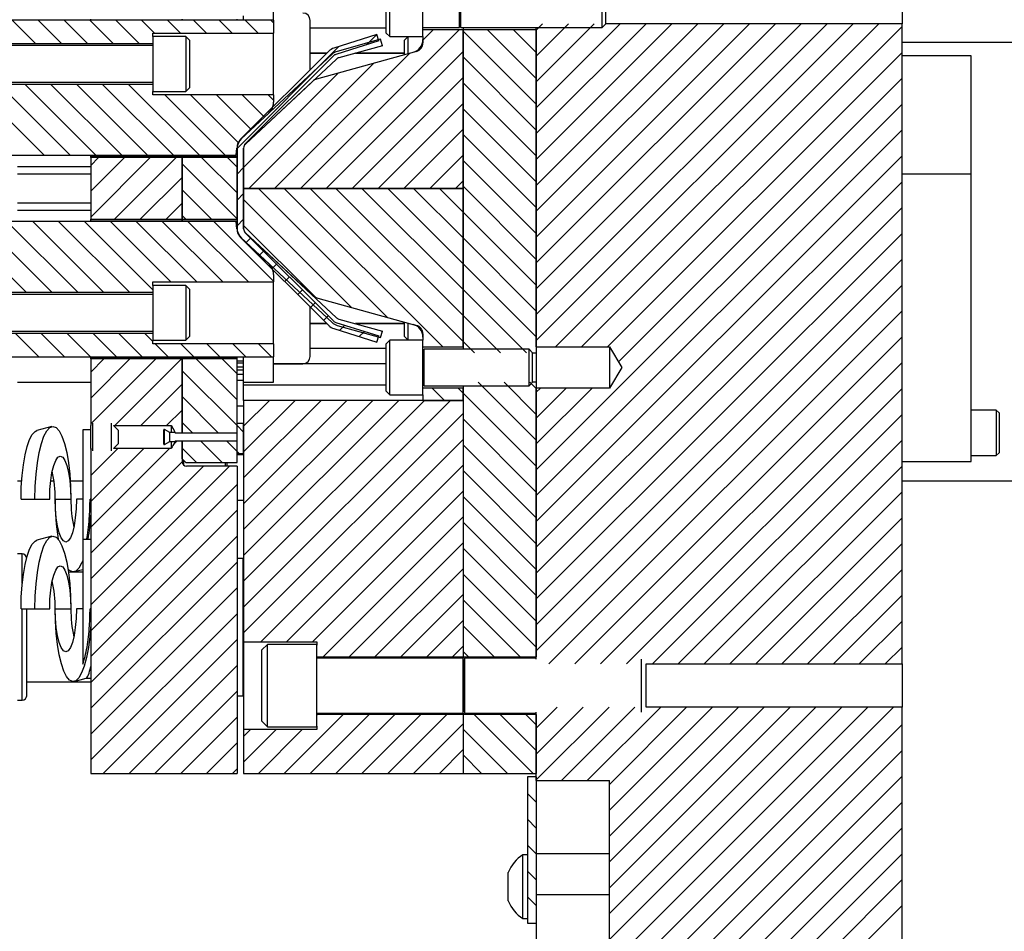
# Model space of a CAD drawing. Header units: inches. Extents: x 1802 to 2468, y -208 to -72.
# Tile 148 of 256: x 1899.66 to 1906.39, y -151.6 to -145.37. Entities that reach past the tile are written whole.
import ezdxf

# ---------------------------------------------------------------- set-up
doc = ezdxf.new("R2010")
doc.units = ezdxf.units.IN
doc.header["$LTSCALE"] = 0.5
doc.header["$MEASUREMENT"] = 0
doc.layers.add('SID-M-F', color=202, linetype='Continuous')
doc.layers.add('SID-M-S', color=105, linetype='Continuous')

msp = doc.modelspace()

# ---------------------------------------------------------------- linework, layer by layer
at = {"layer": 'SID-M-F', "linetype": 'Continuous'}
for p, q in [((1899.76617, -145.53222), (1899.60667, -145.37272)), ((1899.94295, -145.53222), (1899.78345, -145.37272)), ((1900.11972, -145.53222), (1899.96022, -145.37272)), ((1900.2965, -145.53222), (1900.137, -145.37272)), ((1900.47328, -145.53222), (1900.31378, -145.37272)), ((1900.57955, -145.46172), (1900.49055, -145.37272)), ((1900.75633, -145.46172), (1900.66733, -145.37272)), ((1900.93311, -145.46172), (1900.84411, -145.37272)), ((1901.10988, -145.46172), (1901.02088, -145.37272)), ((1901.28666, -145.46172), (1901.19766, -145.37272)), ((1901.3924, -145.39069), (1901.37444, -145.37272)), ((1903.18767, -145.44244), (1903.23075, -145.39937)), ((1903.18767, -145.61922), (1903.40753, -145.39937)), ((1903.18767, -145.796), (1903.5843, -145.39937)), ((1903.18767, -145.97277), (1903.76108, -145.39937)), ((1903.18767, -146.14955), (1903.93786, -145.39937)), ((1903.18767, -146.32633), (1904.11463, -145.39937)), ((1903.18767, -146.5031), (1904.29141, -145.39937)), ((1903.18767, -146.67988), (1904.46819, -145.39937)), ((1903.18767, -146.85666), (1904.64496, -145.39937)), ((1903.18767, -147.03343), (1904.82174, -145.39937)), ((1903.18767, -147.21021), (1904.99852, -145.39937)), ((1903.18767, -147.38699), (1905.17529, -145.39937)), ((1903.18767, -147.56376), (1905.35207, -145.39937)), ((1903.31997, -147.60824), (1905.52885, -145.39937)), ((1901.57592, -146.52387), (1902.66042, -145.43937)), ((1902.02799, -145.54147), (1902.09732, -145.47214)), ((1902.41267, -145.51034), (1902.48364, -145.43937)), ((1903.18767, -145.94852), (1902.68767, -145.44852)), ((1903.18767, -145.77175), (1902.85529, -145.43937)), ((1903.18767, -145.59497), (1903.03207, -145.43937)), ((1903.49675, -147.60824), (1905.68767, -145.41732)), ((1901.1424, -146.25028), (1901.83914, -145.55354)), ((1901.39914, -146.52387), (1902.32301, -145.6)), ((1901.7527, -146.52387), (1902.68767, -145.58889)), ((1903.67353, -147.60824), (1905.68767, -145.59409)), ((1901.22237, -146.52387), (1902.07839, -145.66784)), ((1903.18767, -146.1253), (1902.68767, -145.6253)), ((1901.18767, -146.38178), (1901.83378, -145.73568)), ((1899.82456, -146.29772), (1899.34006, -145.81322)), ((1900.00134, -146.29772), (1899.51684, -145.81322)), ((1900.17812, -146.29772), (1899.69362, -145.81322)), ((1900.35489, -146.29772), (1899.87039, -145.81322)), ((1900.53167, -146.29772), (1900.04717, -145.81322)), ((1900.70845, -146.29772), (1900.22395, -145.81322)), ((1900.88522, -146.29772), (1900.40072, -145.81322)), ((1901.92947, -146.52387), (1902.68767, -145.76567)), ((1903.18767, -146.30208), (1902.68767, -145.80208)), ((1903.74871, -147.70983), (1905.68767, -145.77087)), ((1901.062, -146.29772), (1900.648, -145.88372)), ((1901.15252, -146.21147), (1900.82478, -145.88372)), ((1901.23935, -146.12152), (1901.00155, -145.88372)), ((1901.33082, -146.03622), (1901.17833, -145.88372)), ((1901.3924, -145.92102), (1901.35511, -145.88372)), ((1902.10625, -146.52387), (1902.68767, -145.94244)), ((1903.18767, -148.44765), (1905.68767, -145.94765)), ((1903.18767, -146.47885), (1902.68767, -145.97885)), ((1902.28303, -146.52387), (1902.68767, -146.11922)), ((1903.18767, -148.62442), (1905.68767, -146.12442)), ((1903.18767, -146.65563), (1902.68767, -146.15563)), ((1900.1424, -146.3664), (1900.19607, -146.31272)), ((1900.1424, -146.54318), (1900.37285, -146.31272)), ((1900.1424, -146.71995), (1900.54963, -146.31272)), ((1900.30412, -146.73501), (1900.7264, -146.31272)), ((1901.1424, -146.5549), (1900.90022, -146.31272)), ((1901.1424, -146.37812), (1901.077, -146.31272)), ((1902.4598, -146.52387), (1902.68767, -146.296)), ((1903.18767, -146.83241), (1902.68767, -146.33241)), ((1903.18767, -148.8012), (1905.68767, -146.3012)), ((1901.1424, -146.73168), (1900.7674, -146.35668)), ((1901.1424, -146.42706), (1901.18767, -146.38178)), ((1900.48089, -146.73501), (1900.7674, -146.44851)), ((1902.63658, -146.52387), (1902.68767, -146.47277)), ((1903.18767, -148.97798), (1905.68767, -146.47798)), ((1900.96896, -146.73501), (1900.7674, -146.53345)), ((1902.16941, -147.40514), (1901.28814, -146.52387)), ((1902.54942, -147.60837), (1901.46492, -146.52387)), ((1902.68767, -147.56984), (1901.6417, -146.52387)), ((1902.68767, -147.39307), (1901.81847, -146.52387)), ((1902.68767, -147.21629), (1901.99525, -146.52387)), ((1902.68767, -147.03951), (1902.17203, -146.52387)), ((1902.68767, -146.86274), (1902.3488, -146.52387)), ((1902.68767, -146.68596), (1902.52558, -146.52387)), ((1903.18767, -147.00918), (1902.68767, -146.50918)), ((1901.1424, -146.60384), (1901.18767, -146.55856)), ((1901.9248, -147.3373), (1901.18767, -146.60017)), ((1900.65767, -146.73501), (1900.7674, -146.62528)), ((1903.18767, -147.18596), (1902.68767, -146.68596)), ((1903.18767, -149.15475), (1905.68767, -146.65475)), ((1899.70069, -147.23451), (1899.21619, -146.75001)), ((1899.87747, -147.23451), (1899.39297, -146.75001)), ((1900.05425, -147.23451), (1899.56975, -146.75001)), ((1900.23102, -147.23451), (1899.74652, -146.75001)), ((1900.4078, -147.23451), (1899.9233, -146.75001)), ((1900.5674, -147.21734), (1900.10008, -146.75001)), ((1900.69085, -147.16401), (1900.27685, -146.75001)), ((1900.86763, -147.16401), (1900.45363, -146.75001)), ((1901.04441, -147.16401), (1900.63041, -146.75001)), ((1900.79218, -146.73501), (1900.7674, -146.71023)), ((1901.22118, -147.16401), (1900.80718, -146.75001)), ((1901.3924, -147.15845), (1900.98396, -146.75001)), ((1901.1424, -146.78061), (1901.18767, -146.73534)), ((1901.67776, -147.26704), (1901.18767, -146.77695)), ((1901.20356, -146.89623), (1901.23557, -146.86422)), ((1903.18767, -147.36274), (1902.68767, -146.86274)), ((1903.18767, -149.33153), (1905.68767, -146.83153)), ((1901.29194, -146.98462), (1901.32396, -146.95261)), ((1903.18767, -149.50831), (1905.68767, -147.00831)), ((1901.38033, -147.07301), (1901.41235, -147.04099)), ((1903.18767, -147.53951), (1902.68767, -147.03951)), ((1901.46872, -147.1614), (1901.50074, -147.12938)), ((1901.55711, -147.24979), (1901.58912, -147.21777)), ((1903.11975, -147.64837), (1902.68767, -147.21629)), ((1903.18767, -149.68508), (1905.68767, -147.18508)), ((1901.6455, -147.33817), (1901.67751, -147.30616)), ((1901.73389, -147.42656), (1901.7659, -147.39455)), ((1902.94297, -147.64837), (1902.68767, -147.39307)), ((1903.2737, -149.77583), (1905.68767, -147.36186)), ((1901.8421, -147.49513), (1901.87819, -147.45903)), ((1899.78764, -147.67501), (1899.62814, -147.51551)), ((1899.96441, -147.67501), (1899.80491, -147.51551)), ((1900.14119, -147.67501), (1899.98169, -147.51551)), ((1900.31797, -147.67501), (1900.15847, -147.51551)), ((1900.49475, -147.67501), (1900.33525, -147.51551)), ((1900.5674, -147.57089), (1900.51202, -147.51551)), ((1901.9765, -147.5375), (1902.01259, -147.50141)), ((1903.45048, -149.77583), (1905.68767, -147.53864)), ((1900.67152, -147.67501), (1900.58252, -147.58601)), ((1900.8483, -147.67501), (1900.7593, -147.58601)), ((1901.02508, -147.67501), (1900.93608, -147.58601)), ((1901.20185, -147.67501), (1901.11285, -147.58601)), ((1901.37863, -147.67501), (1901.28963, -147.58601)), ((1902.7662, -147.64837), (1902.68767, -147.56984)), ((1900.1424, -147.78061), (1900.233, -147.69001)), ((1900.1424, -147.95739), (1900.40978, -147.69001)), ((1900.1424, -148.13417), (1900.58655, -147.69001)), ((1900.30798, -148.14536), (1900.76333, -147.69001)), ((1901.1424, -147.96911), (1900.8633, -147.69001)), ((1901.1424, -147.79234), (1901.04008, -147.69001)), ((1903.62725, -149.77583), (1905.68767, -147.71541)), ((1901.1424, -148.14589), (1900.7674, -147.77089)), ((1900.48476, -148.14536), (1900.7674, -147.86272)), ((1902.56137, -147.97387), (1902.47687, -147.88937)), ((1902.68767, -147.9234), (1902.65364, -147.88937)), ((1903.18767, -148.24662), (1902.79042, -147.84937)), ((1903.18767, -148.06984), (1902.9672, -147.84937)), ((1903.18767, -147.89307), (1903.14397, -147.84937)), ((1903.18767, -147.91732), (1903.2155, -147.88949)), ((1903.18767, -148.09409), (1903.39228, -147.88949)), ((1903.18767, -148.27087), (1903.56905, -147.88949)), ((1903.80403, -149.77583), (1905.68767, -147.89219)), ((1901.01469, -148.19495), (1900.7674, -147.94767)), ((1903.18767, -148.4234), (1902.68767, -147.9234)), ((1901.18767, -148.14955), (1901.36336, -147.97387)), ((1901.18767, -148.32633), (1901.54013, -147.97387)), ((1901.18767, -148.5031), (1901.71691, -147.97387)), ((1901.18767, -148.67988), (1901.89369, -147.97387)), ((1901.18767, -148.85666), (1902.07046, -147.97387)), ((1901.18767, -149.03343), (1902.24724, -147.97387)), ((1901.18767, -149.21021), (1902.42402, -147.97387)), ((1901.18767, -149.38699), (1902.60079, -147.97387)), ((1900.66154, -148.14536), (1900.7674, -148.0395)), ((1901.18767, -149.56376), (1902.68767, -148.06376)), ((1903.18767, -148.60017), (1902.68767, -148.10017)), ((1903.98081, -149.77583), (1905.68767, -148.06897)), ((1900.83791, -148.19495), (1900.7674, -148.12444)), ((1901.18767, -148.19117), (1901.1424, -148.14589)), ((1900.1424, -148.31094), (1900.15096, -148.30238)), ((1900.1424, -148.48772), (1900.32774, -148.30238)), ((1900.1424, -148.6645), (1900.50452, -148.30238)), ((1900.1424, -148.84127), (1900.68129, -148.30238)), ((1900.70646, -148.27721), (1900.73089, -148.25278)), ((1900.86505, -148.39887), (1900.7674, -148.30122)), ((1901.04182, -148.39887), (1900.89574, -148.25278)), ((1901.1424, -148.32267), (1901.07251, -148.25278)), ((1901.30471, -149.6235), (1902.68767, -148.24054)), ((1903.18767, -148.77695), (1902.68767, -148.27695)), ((1904.15758, -149.77583), (1905.68767, -148.24575)), ((1901.1561, -148.33637), (1901.1424, -148.32267)), ((1900.1424, -149.01805), (1900.7674, -148.39305)), ((1900.1424, -149.19483), (1900.91336, -148.42387)), ((1900.1424, -149.3716), (1901.09013, -148.42387)), ((1901.48149, -149.6235), (1902.68767, -148.41732)), ((1904.33436, -149.77583), (1905.68767, -148.42252)), ((1903.18767, -148.95373), (1902.68767, -148.45373)), ((1900.1424, -149.54838), (1901.1424, -148.54838)), ((1901.65827, -149.6235), (1902.68767, -148.59409)), ((1903.18767, -149.1305), (1902.68767, -148.6305)), ((1904.51114, -149.77583), (1905.68767, -148.5993)), ((1900.1424, -149.72516), (1901.1424, -148.72516)), ((1901.73142, -149.72712), (1902.68767, -148.77087)), ((1903.18767, -149.30728), (1902.68767, -148.80728)), ((1904.68791, -149.77583), (1905.68767, -148.77608)), ((1900.1424, -149.90193), (1901.1424, -148.90193)), ((1901.9082, -149.72712), (1902.68767, -148.94765)), ((1904.86469, -149.77583), (1905.68767, -148.95285)), ((1903.18767, -149.48406), (1902.68767, -148.98406)), ((1900.1424, -150.07871), (1901.1424, -149.07871)), ((1902.08498, -149.72712), (1902.68767, -149.12442)), ((1903.18767, -149.66084), (1902.68767, -149.16084)), ((1905.04147, -149.77583), (1905.68767, -149.12963)), ((1900.1424, -150.25549), (1901.1424, -149.25549)), ((1902.26175, -149.72712), (1902.68767, -149.3012)), ((1905.21824, -149.77583), (1905.68767, -149.30641)), ((1903.07718, -149.72712), (1902.68767, -149.33761)), ((1900.1424, -150.43226), (1901.1424, -149.43226)), ((1902.43853, -149.72712), (1902.68767, -149.47798)), ((1902.90041, -149.72712), (1902.68767, -149.51439)), ((1905.39502, -149.77583), (1905.68767, -149.48318)), ((1900.22757, -150.52387), (1901.1424, -149.60904)), ((1902.61531, -149.72712), (1902.68767, -149.65475)), ((1902.72363, -149.72712), (1902.68767, -149.69117)), ((1905.5718, -149.77583), (1905.68767, -149.65996)), ((1900.40435, -150.52387), (1901.1424, -149.78582)), ((1900.58112, -150.52387), (1901.1424, -149.96259)), ((1903.18767, -150.21541), (1903.33119, -150.0719)), ((1903.18767, -150.39219), (1903.50796, -150.0719)), ((1903.18767, -150.56897), (1903.68474, -150.0719)), ((1903.35955, -150.57387), (1903.86152, -150.0719)), ((1903.53633, -150.57387), (1904.03829, -150.0719)), ((1903.68767, -150.5993), (1904.21507, -150.0719)), ((1903.68767, -150.77608), (1904.39185, -150.0719)), ((1903.68767, -150.95285), (1904.56862, -150.0719)), ((1903.68767, -151.12963), (1904.7454, -150.0719)), ((1903.68767, -151.30641), (1904.92218, -150.0719)), ((1903.68767, -151.48318), (1905.09895, -150.0719)), ((1903.68767, -151.65996), (1905.27573, -150.0719)), ((1903.68767, -151.83674), (1905.45251, -150.0719)), ((1903.68767, -152.01351), (1905.62928, -150.0719)), ((1900.7579, -150.52387), (1901.1424, -150.13937)), ((1901.46501, -150.52387), (1901.86826, -150.12061)), ((1901.64178, -150.52387), (1902.04504, -150.12061)), ((1901.68767, -150.12442), (1901.69148, -150.12061)), ((1901.81856, -150.52387), (1902.22181, -150.12061)), ((1901.99534, -150.52387), (1902.39859, -150.12061)), ((1902.17211, -150.52387), (1902.57537, -150.12061)), ((1902.34889, -150.52387), (1902.68767, -150.18508)), ((1903.16682, -150.52387), (1902.76357, -150.12061)), ((1903.18767, -150.36794), (1902.94035, -150.12061)), ((1903.18767, -150.19117), (1903.11712, -150.12061)), ((1901.18767, -150.27087), (1901.23431, -150.22424)), ((1901.18767, -150.44765), (1901.41109, -150.22424)), ((1901.28823, -150.52387), (1901.58786, -150.22424)), ((1902.99005, -150.52387), (1902.68767, -150.2215)), ((1903.68767, -152.19029), (1905.68767, -150.19029)), ((1900.93468, -150.52387), (1901.1424, -150.31615)), ((1902.52567, -150.52387), (1902.68767, -150.36186)), ((1903.68767, -152.36707), (1905.68767, -150.36707)), ((1902.81327, -150.52387), (1902.68767, -150.39827)), ((1901.11145, -150.52387), (1901.1424, -150.49292)), ((1903.68767, -152.54384), (1905.68767, -150.54384)), ((1903.18767, -150.7215), (1903.12767, -150.6615)), ((1903.68767, -152.72062), (1905.68767, -150.72062)), ((1903.18767, -150.89827), (1903.12767, -150.83827)), ((1903.68767, -152.8974), (1905.68767, -150.8974)), ((1903.18767, -151.07505), (1903.12767, -151.01505)), ((1903.68767, -153.07417), (1905.68767, -151.07417)), ((1903.18767, -151.25183), (1903.12767, -151.19183)), ((1903.68767, -153.25095), (1905.68767, -151.25095)), ((1903.18767, -151.4286), (1903.12767, -151.3686)), ((1903.68767, -153.42773), (1905.68767, -151.42773)), ((1903.13116, -151.54887), (1903.12767, -151.54538))]:
    msp.add_line(p, q, dxfattribs=at)
at = {"layer": 'SID-M-S'}
for p, q in [((1902.16267, -145.46137), (1902.16267, -145.13637)), ((1902.18767, -145.48637), (1902.18767, -145.11137)), ((1902.41267, -145.48637), (1902.41267, -145.11137)), ((1901.3924, -145.37272), (1901.3924, -145.19887)), ((1902.66307, -145.42387), (1902.66307, -145.17387)), ((1902.6646, -145.40356), (1902.6646, -145.19417)), ((1902.67199, -145.42387), (1902.67199, -145.17387)), ((1903.63817, -145.42387), (1903.63817, -145.17387)), ((1903.66267, -145.39937), (1903.66267, -145.19837)), ((1905.68767, -145.19837), (1905.68767, -145.39937)), ((1901.3924, -145.37272), (1898.6424, -145.37272)), ((1900.1424, -145.37272), (1900.1424, -145.36772)), ((1900.7674, -145.37272), (1900.7674, -145.36772)), ((1900.7674, -145.36772), (1900.7674, -145.37272)), ((1901.1424, -145.37272), (1901.1424, -145.36772)), ((1901.18767, -145.37272), (1901.18767, -145.34399)), ((1901.3924, -145.37272), (1901.3924, -145.46172)), ((1901.6424, -145.71266), (1901.6424, -145.37487)), ((1902.6646, -145.40356), (1902.67199, -145.42387)), ((1903.63817, -145.42387), (1903.66267, -145.39937)), ((1905.68767, -145.39937), (1903.66267, -145.39937)), ((1905.68767, -149.77583), (1905.68767, -145.39937)), ((1900.5674, -145.46172), (1901.3924, -145.46172)), ((1900.5674, -145.48522), (1900.5674, -145.46172)), ((1901.3924, -145.88372), (1901.3924, -145.46172)), ((1902.16267, -145.42887), (1901.6424, -145.42887)), ((1902.09824, -145.47185), (1901.80395, -145.56464)), ((1902.11185, -145.51503), (1902.09824, -145.47185)), ((1902.16267, -145.46137), (1902.18767, -145.48637)), ((1902.41267, -145.42387), (1902.66307, -145.42387)), ((1902.68767, -145.43937), (1902.41267, -145.43937)), ((1902.67199, -145.42387), (1903.63817, -145.42387)), ((1902.68767, -145.42387), (1902.68767, -145.43937)), ((1902.68767, -145.42387), (1902.68767, -145.43937)), ((1902.68767, -146.52387), (1902.68767, -145.43937)), ((1903.18767, -145.43937), (1902.68767, -145.43937)), ((1902.68767, -145.43937), (1902.68767, -147.62387)), ((1903.18767, -147.60824), (1903.18767, -145.42387)), ((1903.18767, -145.43937), (1903.18767, -147.64837)), ((1898.6424, -145.53222), (1900.5674, -145.53222)), ((1900.7924, -145.48522), (1900.5674, -145.48522)), ((1900.5674, -145.48522), (1900.5674, -145.86022)), ((1900.8174, -145.51022), (1900.7924, -145.48522)), ((1900.7924, -145.48522), (1900.7924, -145.86022)), ((1900.8174, -145.51022), (1900.8174, -145.83522)), ((1902.11185, -145.51503), (1901.81756, -145.60782)), ((1902.12405, -145.50442), (1901.8267, -145.58688)), ((1902.13615, -145.54805), (1902.12405, -145.50442)), ((1902.18767, -145.48637), (1902.41267, -145.48637)), ((1902.31267, -145.48637), (1902.28767, -145.51137)), ((1902.28767, -145.6098), (1902.28767, -145.51137)), ((1902.31267, -145.60287), (1902.31267, -145.48637)), ((1902.41267, -145.48637), (1902.41267, -145.52951)), ((1905.68767, -145.52387), (1907.93767, -145.52387)), ((1900.5674, -145.54772), (1899.067, -145.54772)), ((1901.76955, -145.58551), (1901.16719, -146.18787)), ((1901.79159, -145.60654), (1901.16858, -146.18751)), ((1901.75619, -145.59887), (1901.6424, -145.59887)), ((1901.6424, -145.59887), (1901.75619, -145.59887)), ((1902.36871, -145.58733), (1901.68528, -145.77686)), ((1901.77239, -145.58267), (1901.76955, -145.58551)), ((1901.77239, -145.58267), (1901.77246, -145.58274)), ((1901.77271, -145.58251), (1901.77244, -145.58272)), ((1902.13615, -145.54805), (1901.8388, -145.63051)), ((1902.28767, -145.59887), (1901.9529, -145.59887)), ((1901.9529, -145.59887), (1902.28767, -145.59887)), ((1901.80156, -145.61753), (1901.19921, -146.21989)), ((1901.82247, -145.63966), (1901.19946, -146.22063)), ((1906.16012, -145.61678), (1905.68767, -145.61678)), ((1906.16012, -146.42387), (1906.16012, -145.61678)), ((1900.5674, -145.81322), (1898.6424, -145.81322)), ((1899.067, -145.79772), (1900.5674, -145.79772)), ((1901.66039, -145.7908), (1901.19946, -146.22063)), ((1900.5674, -145.86022), (1900.7924, -145.86022)), ((1900.5674, -145.88372), (1900.5674, -145.86022)), ((1900.7924, -145.86022), (1900.8174, -145.83522)), ((1901.3924, -145.88372), (1900.5674, -145.88372)), ((1901.3924, -145.88372), (1901.3924, -145.93532)), ((1901.1741, -146.18236), (1901.3606, -146.00845)), ((1901.13771, -146.29772), (1901.14205, -146.24807)), ((1901.1424, -146.24772), (1901.1424, -146.80001)), ((1901.1424, -146.24772), (1901.1424, -146.80001)), ((1901.18767, -146.24772), (1901.18767, -146.80001)), ((1901.18767, -146.24772), (1901.18767, -146.80001)), ((1901.18767, -146.52387), (1901.18767, -146.24772)), ((1898.6424, -146.29772), (1901.13771, -146.29772)), ((1900.1424, -146.30272), (1900.1424, -146.29772)), ((1900.1424, -146.30272), (1900.7674, -146.30272)), ((1900.1424, -146.31272), (1900.1424, -146.30272)), ((1900.1424, -146.31272), (1900.1424, -146.73501)), ((1900.7674, -146.31272), (1900.1424, -146.31272)), ((1900.7674, -146.30272), (1900.7674, -146.29772)), ((1900.7674, -146.29772), (1900.7674, -146.30272)), ((1900.7674, -146.30272), (1901.1424, -146.30272)), ((1900.7674, -146.31272), (1900.7674, -146.30272)), ((1900.7674, -146.30272), (1900.7674, -146.31272)), ((1901.1424, -146.31272), (1900.7674, -146.31272)), ((1900.7674, -146.73501), (1900.7674, -146.31272)), ((1900.7674, -146.31272), (1900.7674, -146.73501)), ((1901.1424, -146.73501), (1901.1424, -146.31272)), ((1899.6424, -146.37487), (1900.1424, -146.37487)), ((1899.6424, -146.42487), (1900.1424, -146.42487)), ((1905.68767, -146.42387), (1906.16012, -146.42387)), ((1906.16012, -148.39237), (1906.16012, -146.42387)), ((1901.18767, -146.52387), (1902.68767, -146.52387)), ((1901.18767, -146.80001), (1901.18767, -146.52387)), ((1902.68767, -146.52387), (1901.18767, -146.52387)), ((1902.68767, -147.60837), (1902.68767, -146.52387)), ((1899.6424, -146.62287), (1900.1424, -146.62287)), ((1899.6424, -146.67287), (1900.1424, -146.67287)), ((1901.13771, -146.75001), (1898.6424, -146.75001)), ((1900.1424, -146.73501), (1900.7674, -146.73501)), ((1900.1424, -146.74501), (1900.1424, -146.73501)), ((1900.1424, -146.74501), (1900.7674, -146.74501)), ((1900.1424, -146.75001), (1900.1424, -146.74501)), ((1900.7674, -146.73501), (1901.1424, -146.73501)), ((1900.7674, -146.74501), (1900.7674, -146.73501)), ((1900.7674, -146.73501), (1900.7674, -146.74501)), ((1900.7674, -146.74501), (1901.1424, -146.74501)), ((1900.7674, -146.75001), (1900.7674, -146.74501)), ((1900.7674, -146.74501), (1900.7674, -146.75001)), ((1901.14205, -146.79967), (1901.13771, -146.75001)), ((1901.16719, -146.85987), (1901.76955, -147.46222)), ((1901.16858, -146.86022), (1901.79159, -147.44119)), ((1901.3606, -147.03928), (1901.1741, -146.86537)), ((1901.19921, -146.82785), (1901.80156, -147.43021)), ((1901.19946, -146.82711), (1901.82247, -147.40808)), ((1901.19946, -146.82711), (1901.65323, -147.25026)), ((1901.3924, -147.11242), (1901.3924, -147.16401)), ((1900.5674, -147.16401), (1901.3924, -147.16401)), ((1900.5674, -147.18751), (1900.5674, -147.16401)), ((1900.7924, -147.18751), (1900.5674, -147.18751)), ((1900.5674, -147.18751), (1900.5674, -147.56251)), ((1900.8174, -147.21251), (1900.7924, -147.18751)), ((1900.7924, -147.18751), (1900.7924, -147.56251)), ((1900.8174, -147.21251), (1900.8174, -147.53751)), ((1901.3924, -147.58601), (1901.3924, -147.16401)), ((1898.6424, -147.23451), (1900.5674, -147.23451)), ((1900.5674, -147.25001), (1899.067, -147.25001)), ((1901.69471, -147.27349), (1902.36871, -147.46041)), ((1901.6424, -147.67287), (1901.6424, -147.33507)), ((1901.8388, -147.41723), (1902.13615, -147.49969)), ((1901.75619, -147.44887), (1901.6424, -147.44887)), ((1901.6424, -147.44887), (1901.75619, -147.44887)), ((1901.76955, -147.46222), (1901.77239, -147.46507)), ((1901.77246, -147.465), (1901.77239, -147.46507)), ((1901.77244, -147.46502), (1901.77271, -147.46523)), ((1901.80395, -147.4831), (1902.09824, -147.57589)), ((1901.81756, -147.43992), (1902.11185, -147.53271)), ((1901.8267, -147.46085), (1902.12405, -147.54332)), ((1902.28767, -147.44887), (1901.9529, -147.44887)), ((1901.9529, -147.44887), (1902.28767, -147.44887)), ((1902.28767, -147.53637), (1902.28767, -147.43793)), ((1902.31267, -147.56137), (1902.31267, -147.44487)), ((1900.5674, -147.51551), (1898.6424, -147.51551)), ((1899.067, -147.50001), (1900.5674, -147.50001)), ((1900.5674, -147.56251), (1900.7924, -147.56251)), ((1900.5674, -147.58601), (1900.5674, -147.56251)), ((1900.7924, -147.56251), (1900.8174, -147.53751)), ((1902.09824, -147.57589), (1902.11185, -147.53271)), ((1902.12405, -147.54332), (1902.13615, -147.49969)), ((1902.18767, -147.56137), (1902.16267, -147.58637)), ((1902.41267, -147.56137), (1902.18767, -147.56137)), ((1902.18767, -147.93637), (1902.18767, -147.56137)), ((1902.28767, -147.53637), (1902.31267, -147.56137)), ((1902.41267, -147.51823), (1902.41267, -147.56137)), ((1902.41267, -147.93637), (1902.41267, -147.56137)), ((1901.3924, -147.58601), (1900.5674, -147.58601)), ((1901.3924, -147.58601), (1901.3924, -147.67501)), ((1902.16267, -147.61887), (1901.6424, -147.61887)), ((1902.16267, -147.91137), (1902.16267, -147.58637)), ((1902.41267, -147.60837), (1902.68767, -147.60837)), ((1902.41307, -147.62387), (1902.41267, -147.62387)), ((1902.41307, -147.87387), (1902.41307, -147.62387)), ((1902.42199, -147.62387), (1902.4146, -147.64417)), ((1903.13817, -147.62387), (1902.42199, -147.62387)), ((1902.42199, -147.87387), (1902.42199, -147.62387)), ((1903.16267, -147.64837), (1903.13817, -147.62387)), ((1903.13817, -147.87387), (1903.13817, -147.62387)), ((1903.18767, -147.60824), (1903.68767, -147.60824)), ((1903.68767, -147.60824), (1903.77217, -147.74887)), ((1903.68767, -147.60824), (1903.68767, -147.88949)), ((1898.6424, -147.67501), (1901.3924, -147.67501)), ((1900.1424, -147.68001), (1900.1424, -147.67501)), ((1900.1424, -147.68001), (1900.7674, -147.68001)), ((1900.1424, -147.69001), (1900.1424, -147.68001)), ((1900.1424, -147.69001), (1900.1424, -148.14536)), ((1900.7674, -147.69001), (1900.1424, -147.69001)), ((1900.7674, -147.68001), (1900.7674, -147.67501)), ((1900.7674, -147.67501), (1900.7674, -147.68001)), ((1900.7674, -147.68001), (1901.1424, -147.68001)), ((1900.7674, -147.69001), (1900.7674, -147.68001)), ((1900.7674, -147.68001), (1900.7674, -147.69001)), ((1900.7674, -148.19495), (1900.7674, -147.69001)), ((1901.1424, -147.69001), (1900.7674, -147.69001)), ((1900.7674, -147.69001), (1900.7674, -148.19495)), ((1901.1424, -147.68001), (1901.1424, -147.67501)), ((1901.1424, -147.69001), (1901.1424, -147.68001)), ((1901.1424, -148.19495), (1901.1424, -147.69001)), ((1901.18767, -147.70375), (1901.18767, -147.67501)), ((1901.3924, -147.84887), (1901.3924, -147.67501)), ((1902.4146, -147.85356), (1902.4146, -147.64417)), ((1903.16267, -147.64837), (1903.18767, -147.64837)), ((1903.16267, -147.84937), (1903.16267, -147.64837)), ((1903.18767, -147.64837), (1903.18767, -147.84937)), ((1901.1424, -147.70375), (1901.18767, -147.70375)), ((1901.1424, -147.71716), (1901.18767, -147.71716)), ((1901.18767, -147.74553), (1901.1424, -147.74553)), ((1901.1424, -147.76436), (1901.18767, -147.76436)), ((1901.18767, -147.71716), (1901.18767, -147.70375)), ((1901.18767, -147.74553), (1901.18767, -147.71716)), ((1901.18767, -147.76436), (1901.18767, -147.74553)), ((1901.18767, -147.79387), (1901.18767, -147.76436)), ((1901.3924, -147.72287), (1901.5924, -147.72287)), ((1902.16267, -147.72387), (1901.3924, -147.72387)), ((1903.77217, -147.74887), (1903.68767, -147.88949)), ((1901.1424, -147.79387), (1901.18767, -147.79387)), ((1901.18767, -147.83606), (1901.18767, -147.79387)), ((1899.6424, -147.84887), (1900.1424, -147.84887)), ((1901.1424, -147.83606), (1901.18767, -147.83606)), ((1901.18767, -147.97387), (1901.18767, -147.83606)), ((1901.18767, -147.84887), (1901.3924, -147.84887)), ((1902.16267, -147.86887), (1901.18767, -147.86887)), ((1902.41267, -147.87387), (1902.41307, -147.87387)), ((1902.68767, -147.88937), (1902.41267, -147.88937)), ((1902.4146, -147.85356), (1902.42199, -147.87387)), ((1902.42199, -147.87387), (1903.13817, -147.87387)), ((1902.68767, -147.87387), (1902.68767, -149.72712)), ((1902.68767, -147.97387), (1902.68767, -147.88937)), ((1903.13817, -147.87387), (1903.16267, -147.84937)), ((1903.18767, -147.84937), (1903.16267, -147.84937)), ((1903.18767, -147.84937), (1903.18767, -149.72712)), ((1903.18767, -149.74316), (1903.18767, -147.88949)), ((1903.68767, -147.88949), (1903.18767, -147.88949)), ((1902.16267, -147.91137), (1902.18767, -147.93637)), ((1902.18767, -147.93637), (1902.41267, -147.93637)), ((1902.41267, -147.93637), (1902.41267, -147.97387)), ((1901.1424, -148.01188), (1901.18767, -148.01188)), ((1901.18767, -147.97387), (1901.18767, -149.6235)), ((1902.68767, -147.97387), (1901.18767, -147.97387)), ((1902.41267, -147.97387), (1902.68767, -147.97387)), ((1902.68767, -147.97387), (1902.68767, -149.72712)), ((1906.33112, -148.03952), (1906.16012, -148.03952)), ((1906.35012, -148.05852), (1906.33112, -148.03952)), ((1906.33112, -148.03952), (1906.33112, -148.35152)), ((1906.35012, -148.05852), (1906.35012, -148.33252)), ((1899.87639, -148.15295), (1899.77544, -148.17962)), ((1899.84235, -148.18187), (1899.86306, -148.15944)), ((1899.86306, -148.15944), (1899.88442, -148.15189)), ((1899.88442, -148.15189), (1899.90577, -148.15944)), ((1899.90577, -148.15944), (1899.92648, -148.18187)), ((1900.1424, -148.30238), (1900.1424, -148.14536)), ((1900.1579, -148.31804), (1900.1579, -148.12969)), ((1900.2824, -148.12969), (1900.2824, -148.22387)), ((1900.2979, -148.14536), (1900.6924, -148.14536)), ((1900.3299, -148.17637), (1900.29889, -148.14536)), ((1900.6924, -148.14536), (1900.6924, -148.19387)), ((1901.1424, -148.12936), (1901.18767, -148.12936)), ((1901.1424, -148.1966), (1901.1424, -148.12936)), ((1901.18767, -148.33637), (1901.18767, -148.12936)), ((1899.72485, -148.24162), (1899.74323, -148.20698)), ((1899.74323, -148.20698), (1899.76282, -148.18576)), ((1899.76282, -148.18576), (1899.77544, -148.17962)), ((1899.80536, -148.26816), (1899.82293, -148.21848)), ((1899.82293, -148.21848), (1899.84235, -148.18187)), ((1899.92648, -148.18187), (1899.94591, -148.21848)), ((1899.94591, -148.21848), (1899.96347, -148.26816)), ((1900.1424, -148.17387), (1900.0884, -148.17387)), ((1900.0884, -148.17387), (1900.0884, -148.92387)), ((1900.2824, -148.22387), (1900.2824, -148.31804)), ((1900.3299, -148.17637), (1900.3299, -148.22387)), ((1900.3299, -148.22387), (1900.3299, -148.27137)), ((1900.6424, -148.27292), (1900.6424, -148.17482)), ((1900.6844, -148.19387), (1900.6469, -148.17222)), ((1900.6469, -148.27552), (1900.6469, -148.17222)), ((1900.71952, -148.19387), (1900.6844, -148.19387)), ((1900.6844, -148.25387), (1900.6844, -148.19387)), ((1900.72011, -148.19495), (1900.7674, -148.19495)), ((1900.7674, -148.19495), (1901.1424, -148.19495)), ((1901.1424, -148.25114), (1901.1424, -148.1966)), ((1899.69389, -148.3466), (1899.70823, -148.28864)), ((1899.70823, -148.28864), (1899.72485, -148.24162)), ((1899.79021, -148.32942), (1899.80536, -148.26816)), ((1899.96347, -148.26816), (1899.97863, -148.32942)), ((1900.1424, -148.30238), (1900.1424, -149.01157)), ((1900.6924, -148.30238), (1900.2979, -148.30238)), ((1900.29889, -148.30238), (1900.3299, -148.27137)), ((1900.6469, -148.27552), (1900.6844, -148.25387)), ((1900.6844, -148.25387), (1900.71951, -148.25387)), ((1900.6924, -148.25387), (1900.6924, -148.30238)), ((1900.7674, -148.25278), (1900.72011, -148.25278)), ((1900.7674, -148.37387), (1900.7674, -148.25278)), ((1901.1424, -148.25278), (1900.7674, -148.25278)), ((1900.7674, -148.25278), (1900.7674, -148.39387)), ((1901.1424, -148.33637), (1901.1424, -148.25114)), ((1901.1424, -148.39887), (1901.1424, -148.25278)), ((1899.68225, -148.41374), (1899.69389, -148.3466)), ((1899.77791, -148.40038), (1899.79021, -148.32942)), ((1899.90325, -148.38443), (1899.91861, -148.36272)), ((1899.91861, -148.36272), (1899.93477, -148.35536)), ((1899.93477, -148.35536), (1899.95093, -148.36272)), ((1899.95093, -148.36272), (1899.96628, -148.38443)), ((1899.97863, -148.32942), (1899.99092, -148.40038)), ((1901.1424, -148.33637), (1901.18767, -148.33637)), ((1901.18767, -148.34637), (1901.1424, -148.34637)), ((1906.16012, -148.35152), (1906.33112, -148.35152)), ((1906.33112, -148.35152), (1906.35012, -148.33252)), ((1899.67368, -148.48803), (1899.68225, -148.41374)), ((1899.76885, -148.47889), (1899.77791, -148.40038)), ((1899.87798, -148.46587), (1899.88948, -148.4194)), ((1899.88948, -148.4194), (1899.90325, -148.38443)), ((1899.96628, -148.38443), (1899.98005, -148.4194)), ((1899.98005, -148.4194), (1899.99155, -148.46587)), ((1899.99092, -148.40038), (1899.99998, -148.47889)), ((1900.7924, -148.39887), (1900.7674, -148.37387)), ((1900.77767, -148.38414), (1900.77767, -148.41647)), ((1900.7924, -148.39887), (1901.1424, -148.39887)), ((1901.1424, -148.42387), (1900.7974, -148.42387)), ((1901.06267, -148.42387), (1901.06267, -148.39887)), ((1901.07267, -148.39887), (1901.07267, -148.42387)), ((1901.1424, -148.42387), (1901.1424, -150.52387)), ((1905.68767, -148.39237), (1906.16012, -148.39237)), ((1899.66843, -148.56721), (1899.67368, -148.48803)), ((1899.7633, -148.56257), (1899.76885, -148.47889)), ((1899.86933, -148.52152), (1899.87798, -148.46587)), ((1899.99155, -148.46587), (1900.00021, -148.52152)), ((1899.99998, -148.47889), (1900.00553, -148.56257)), ((1899.6424, -148.52387), (1899.67085, -148.52387)), ((1899.66666, -148.64887), (1899.66843, -148.56721)), ((1899.76143, -148.64887), (1899.7633, -148.56257)), ((1899.86396, -148.58356), (1899.86933, -148.52152)), ((1899.86905, -148.52387), (1899.8917, -148.52387)), ((1900.00021, -148.52152), (1900.00558, -148.58356)), ((1900.00344, -148.52387), (1900.0884, -148.52387)), ((1900.00553, -148.56257), (1900.0074, -148.64887)), ((1905.68767, -148.52387), (1907.93767, -148.52387)), ((1899.86214, -148.64887), (1899.86396, -148.58356)), ((1900.00558, -148.58356), (1900.0074, -148.64887)), ((1899.66666, -148.64887), (1899.76143, -148.64887)), ((1899.76143, -148.64887), (1899.86214, -148.64887)), ((1899.8994, -148.64887), (1900.0074, -148.64887)), ((1899.90122, -148.71418), (1899.8994, -148.64887)), ((1900.04466, -148.64887), (1900.04284, -148.71418)), ((1900.0884, -148.64887), (1900.04466, -148.64887)), ((1900.1424, -148.64887), (1900.13824, -148.64887)), ((1901.1424, -148.65637), (1901.18767, -148.65637)), ((1899.90659, -148.77622), (1899.90122, -148.71418)), ((1900.04284, -148.71418), (1900.03747, -148.77622)), ((1899.91524, -148.83187), (1899.90659, -148.77622)), ((1899.92675, -148.87834), (1899.91524, -148.83187)), ((1900.02882, -148.83187), (1900.01732, -148.87834)), ((1900.03747, -148.77622), (1900.02882, -148.83187)), ((1899.87639, -148.90295), (1899.77544, -148.92962)), ((1899.86306, -148.90944), (1899.88442, -148.90189)), ((1899.88442, -148.90189), (1899.90577, -148.90944)), ((1899.94052, -148.91331), (1899.92675, -148.87834)), ((1900.01732, -148.87834), (1900.00354, -148.91331)), ((1899.72485, -148.99162), (1899.74323, -148.95698)), ((1899.74323, -148.95698), (1899.76282, -148.93576)), ((1899.76282, -148.93576), (1899.77544, -148.92962)), ((1899.80536, -149.01816), (1899.82293, -148.96848)), ((1899.82293, -148.96848), (1899.84235, -148.93187)), ((1899.84235, -148.93187), (1899.86306, -148.90944)), ((1899.90577, -148.90944), (1899.92648, -148.93187)), ((1899.92648, -148.93187), (1899.94591, -148.96848)), ((1899.95587, -148.93502), (1899.94052, -148.91331)), ((1899.94591, -148.96848), (1899.96347, -149.01816)), ((1899.97203, -148.94237), (1899.95587, -148.93502)), ((1899.98819, -148.93502), (1899.97203, -148.94237)), ((1900.00354, -148.91331), (1899.98819, -148.93502)), ((1900.1424, -148.92387), (1900.0884, -148.92387)), ((1900.0884, -148.92387), (1900.0884, -149.77736)), ((1899.6749, -149.02387), (1899.6424, -149.02387)), ((1899.6749, -149.22509), (1899.6749, -149.02387)), ((1899.69389, -149.0966), (1899.70823, -149.03864)), ((1899.70823, -149.03864), (1899.72485, -148.99162)), ((1899.79021, -149.07942), (1899.80536, -149.01816)), ((1899.96347, -149.01816), (1899.97863, -149.07942)), ((1900.1424, -149.01157), (1900.1424, -149.39887)), ((1899.68225, -149.16374), (1899.69389, -149.0966)), ((1899.77791, -149.15038), (1899.79021, -149.07942)), ((1899.91861, -149.11272), (1899.93477, -149.10536)), ((1899.93477, -149.10536), (1899.95093, -149.11272)), ((1899.97863, -149.07942), (1899.99092, -149.15038)), ((1900.08042, -149.08701), (1900.06103, -149.12067)), ((1900.0884, -149.06817), (1900.08042, -149.08701)), ((1901.1844, -149.05487), (1901.1424, -149.05487)), ((1901.1844, -149.99287), (1901.1844, -149.05487)), ((1899.67368, -149.23803), (1899.68225, -149.16374)), ((1899.76885, -149.22889), (1899.77791, -149.15038)), ((1899.87798, -149.21587), (1899.88948, -149.1694)), ((1899.88948, -149.1694), (1899.90325, -149.13443)), ((1899.90325, -149.13443), (1899.91861, -149.11272)), ((1899.95093, -149.11272), (1899.96628, -149.13443)), ((1899.96628, -149.13443), (1899.98005, -149.1694)), ((1899.98005, -149.1694), (1899.99155, -149.21587)), ((1899.99844, -149.13633), (1899.98702, -149.12485)), ((1900.0884, -149.14887), (1899.99071, -149.14887)), ((1899.99092, -149.15038), (1899.99998, -149.22889)), ((1900.01942, -149.1457), (1899.99844, -149.13633)), ((1900.04049, -149.14043), (1900.01942, -149.1457)), ((1900.0304, -149.14478), (1900.0884, -149.12946)), ((1900.06103, -149.12067), (1900.04049, -149.14043)), ((1899.66843, -149.31721), (1899.67368, -149.23803)), ((1899.7633, -149.31257), (1899.76885, -149.22889)), ((1899.86933, -149.27152), (1899.87798, -149.21587)), ((1899.99155, -149.21587), (1900.00021, -149.27152)), ((1899.99998, -149.22889), (1900.00553, -149.31257)), ((1899.76143, -149.39887), (1899.7633, -149.31257)), ((1899.86396, -149.33356), (1899.86933, -149.27152)), ((1900.00021, -149.27152), (1900.00558, -149.33356)), ((1900.00553, -149.31257), (1900.0074, -149.39887)), ((1899.66666, -149.39887), (1899.66843, -149.31721)), ((1899.86214, -149.39887), (1899.86396, -149.33356)), ((1900.00558, -149.33356), (1900.0074, -149.39887)), ((1899.66666, -149.39887), (1899.76143, -149.39887)), ((1899.6749, -150.02387), (1899.6749, -149.39887)), ((1899.7049, -149.99387), (1899.7049, -149.39887)), ((1899.76143, -149.39887), (1899.86214, -149.39887)), ((1899.8994, -149.39887), (1900.0074, -149.39887)), ((1899.90121, -149.48386), (1899.8994, -149.39887)), ((1899.90122, -149.46418), (1899.8994, -149.39887)), ((1900.04466, -149.39887), (1900.04284, -149.46418)), ((1900.0884, -149.39887), (1900.04466, -149.39887)), ((1900.1424, -149.39887), (1900.13824, -149.39887)), ((1900.1424, -149.39887), (1900.1424, -149.50732)), ((1899.90659, -149.56634), (1899.90121, -149.48386)), ((1899.90659, -149.52622), (1899.90122, -149.46418)), ((1900.04284, -149.46418), (1900.03747, -149.52622)), ((1900.1424, -149.50732), (1900.13604, -149.58867)), ((1900.1424, -149.50732), (1900.1424, -149.7868)), ((1899.91524, -149.58187), (1899.90659, -149.52622)), ((1899.91539, -149.64389), (1899.90659, -149.56634)), ((1899.92675, -149.62834), (1899.91524, -149.58187)), ((1900.02882, -149.58187), (1900.01732, -149.62834)), ((1900.03747, -149.52622), (1900.02882, -149.58187)), ((1899.92733, -149.71423), (1899.91539, -149.64389)), ((1899.94052, -149.66331), (1899.92675, -149.62834)), ((1900.01732, -149.62834), (1900.00354, -149.66331)), ((1900.13604, -149.58867), (1900.12633, -149.66442)), ((1901.18767, -149.6235), (1901.68767, -149.6235)), ((1901.18767, -149.6235), (1901.18767, -150.22424)), ((1901.35017, -149.64262), (1901.31267, -149.68012)), ((1901.68767, -149.64262), (1901.35017, -149.64262)), ((1901.35017, -150.20512), (1901.35017, -149.64262)), ((1901.68767, -149.6235), (1901.68767, -149.6471)), ((1901.68767, -150.20064), (1901.68767, -149.6471)), ((1899.94208, -149.77527), (1899.92733, -149.71423)), ((1899.95587, -149.68502), (1899.94052, -149.66331)), ((1899.97203, -149.69237), (1899.95587, -149.68502)), ((1899.98819, -149.68502), (1899.97203, -149.69237)), ((1900.00354, -149.66331), (1899.98819, -149.68502)), ((1900.12633, -149.66442), (1900.11356, -149.73235)), ((1901.31267, -150.16762), (1901.31267, -149.68012)), ((1899.95919, -149.82522), (1899.94208, -149.77527)), ((1900.11356, -149.73235), (1900.09811, -149.79045)), ((1901.68767, -149.72712), (1902.68767, -149.72712)), ((1902.68807, -149.73637), (1901.68767, -149.73637)), ((1902.68767, -149.72712), (1902.68767, -149.73637)), ((1902.68767, -149.72712), (1903.18767, -149.72712)), ((1902.68767, -149.72712), (1902.68767, -149.73637)), ((1902.68807, -150.11137), (1902.68807, -149.73637)), ((1902.69944, -149.73637), (1902.6896, -149.76342)), ((1902.6896, -150.08431), (1902.6896, -149.76342)), ((1903.18767, -149.73637), (1902.69944, -149.73637)), ((1902.69944, -150.11137), (1902.69944, -149.73637)), ((1903.90642, -150.10458), (1903.90642, -149.74316)), ((1903.93767, -149.77583), (1905.68767, -149.77583)), ((1903.93767, -150.0719), (1903.93767, -149.77583)), ((1905.68767, -149.77583), (1905.68767, -150.0719)), ((1899.97816, -149.86261), (1899.95919, -149.82522)), ((1900.08042, -149.83701), (1900.06103, -149.87067)), ((1900.09811, -149.79045), (1900.08042, -149.83701)), ((1900.1424, -149.7868), (1900.1424, -150.52387)), ((1899.7049, -149.89887), (1900.1424, -149.89887)), ((1899.99844, -149.88633), (1899.97816, -149.86261)), ((1900.01942, -149.8957), (1899.99844, -149.88633)), ((1900.04049, -149.89043), (1900.01942, -149.8957)), ((1900.0304, -149.89478), (1900.1106, -149.8736)), ((1900.06103, -149.87067), (1900.04049, -149.89043)), ((1900.10958, -149.87387), (1900.1424, -149.87387)), ((1899.6424, -150.02387), (1899.6749, -150.02387)), ((1901.1424, -149.99287), (1901.1844, -149.99287)), ((1901.68767, -150.11137), (1902.68807, -150.11137)), ((1902.68767, -150.11137), (1902.68767, -150.12061)), ((1902.68767, -150.11137), (1902.68767, -150.12061)), ((1902.6896, -150.08431), (1902.69944, -150.11137)), ((1902.69944, -150.11137), (1903.18767, -150.11137)), ((1903.18767, -150.57387), (1903.18767, -150.10458)), ((1905.68767, -150.0719), (1903.93767, -150.0719)), ((1905.68767, -156.52387), (1905.68767, -150.0719)), ((1901.31267, -150.16762), (1901.35017, -150.20512)), ((1902.68767, -150.12061), (1901.68767, -150.12061)), ((1902.68767, -150.12061), (1902.68767, -150.52387)), ((1902.68767, -150.12061), (1902.68767, -150.52387)), ((1903.18767, -150.12061), (1902.68767, -150.12061)), ((1903.18767, -150.12061), (1903.18767, -150.52387)), ((1901.68767, -150.22424), (1901.18767, -150.22424)), ((1901.18767, -150.22424), (1901.18767, -150.52387)), ((1901.35017, -150.20512), (1901.68767, -150.20512)), ((1901.68767, -150.20064), (1901.68767, -150.22424)), ((1900.1424, -150.52387), (1901.1424, -150.52387)), ((1901.18767, -150.52387), (1902.68767, -150.52387)), ((1902.68767, -150.52387), (1903.18767, -150.52387)), ((1903.12767, -150.54887), (1903.12767, -151.54887)), ((1903.18767, -150.54887), (1903.12767, -150.54887)), ((1903.18767, -150.54887), (1903.18767, -151.54887)), ((1903.18767, -150.57387), (1903.68767, -150.57387)), ((1903.68767, -153.74037), (1903.68767, -150.57387)), ((1903.12767, -151.08037), (1903.09667, -151.08037)), ((1903.09667, -151.51737), (1903.09667, -151.08037)), ((1903.68767, -151.07387), (1903.18767, -151.07387)), ((1902.99567, -151.39637), (1902.99567, -151.20137)), ((1903.68767, -151.35374), (1903.18767, -151.35374)), ((1903.09667, -151.51737), (1903.12767, -151.51737)), ((1903.12767, -151.54887), (1903.18767, -151.54887)), ((1903.18767, -151.54887), (1903.18767, -151.87437))]:
    msp.add_line(p, q, dxfattribs=at)
for centre, radius, start, end in [((1901.5924, -145.37487), 0.05, 0, 90), ((1902.66386, -145.40383), 0.000787, 20, 180), ((1902.32267, -145.5067), 0.09, 285.5, 0), ((1902.35267, -145.52951), 0.06, 285.5, 0), ((1901.8294, -145.64537), 0.08465, 107.5, 135), ((1901.84932, -145.66845), 0.08465, 105.5, 133), ((1901.8294, -145.64537), 0.03937, 107.5, 135), ((1901.84932, -145.66845), 0.03937, 105.5, 133), ((1901.70131, -145.83468), 0.06, 105.5, 133), ((1901.2924, -145.93532), 0.1, 313, 0), ((1901.3424, -145.94195), 0.05, 341.730803, 0), ((1901.24367, -146.25696), 0.102, 133, 175), ((1901.22473, -146.24772), 0.08233, 133, 180), ((1901.22704, -146.24772), 0.08465, 135, 180), ((1901.22704, -146.24772), 0.03937, 135, 180), ((1901.22473, -146.24772), 0.03705, 133, 180), ((1901.22473, -146.24772), 0.03705, 133, 180), ((1901.24367, -146.79078), 0.102, 185, 227), ((1901.22473, -146.80001), 0.08233, 180, 227), ((1901.22704, -146.80001), 0.08465, 180, 225), ((1901.22473, -146.80001), 0.03705, 180, 227), ((1901.22704, -146.80001), 0.03937, 180, 225), ((1901.22473, -146.80001), 0.03705, 180, 227), ((1901.2924, -147.11242), 0.1, 0, 47), ((1901.3424, -147.10578), 0.05, 0, 18.269197), ((1901.72143, -147.17713), 0.1, 227, 254.5), ((1901.84932, -147.37929), 0.03937, 227, 254.5), ((1901.8294, -147.40237), 0.08465, 225, 252.5), ((1901.84932, -147.37929), 0.08465, 227, 254.5), ((1901.8294, -147.40237), 0.03937, 225, 252.5), ((1902.32267, -147.54104), 0.09, 0, 74.5), ((1902.35267, -147.51823), 0.06, 0, 74.5), ((1901.5924, -147.67287), 0.05, 270, 0), ((1902.41386, -147.6439), 0.000787, 180, 340), ((1902.41386, -147.85383), 0.000787, 20, 180), ((1900.6454, -148.17482), 0.003, 60, 180), ((1900.6454, -148.27292), 0.003, 180, 300), ((1900.7974, -148.39387), 0.03, 180, 270), ((1899.1125, -148.6344), 0.78704, 358.946423, 12.937794), ((1901.60618, -148.65967), 1.70681, 179.637235, 188.871083), ((1900.80672, -148.66205), 0.79943, 179.05538, 192.828838), ((1898.62006, -148.68083), 1.52425, 350.825217, 357.123434), ((1899.6749, -149.05387), 0.03, 5.656825, 90), ((1901.2154, -149.11787), 0.031, 180, 206.576759), ((1899.1125, -149.3844), 0.78704, 358.946423, 12.937794), ((1900.80672, -149.41205), 0.79943, 179.05538, 192.828838), ((1902.68886, -149.76315), 0.000787, 180, 340), ((1901.2154, -149.92987), 0.031, 153.423241, 180), ((1899.6749, -149.99387), 0.03, 270, 0), ((1902.68886, -150.08458), 0.000787, 20, 180), ((1903.24443, -151.30635), 0.27, 123.177536, 157.118233), ((1903.24443, -151.29138), 0.27, 202.881767, 236.822464)]:
    msp.add_arc(centre, radius, start, end, dxfattribs=at)
msp.add_ellipse((1900.10856, -149.39887), major_axis=(0, 0.475), ratio=0.1277027, start_param=3.1753147, end_param=3.7334396, dxfattribs=at)
for points, knots in [([(1900.6924, -148.14536), (1900.70008, -148.15877), (1900.70948, -148.17521), (1900.71846, -148.19189), (1900.72011, -148.19495)], [0, 0, 0, 0, 0.8161011, 1, 1, 1, 1]), ([(1900.72011, -148.25278), (1900.7148, -148.26248), (1900.70569, -148.27909), (1900.6963, -148.29554), (1900.6924, -148.30238)], [0, 0, 0, 0, 0.5840609, 1, 1, 1, 1]), ([(1900.11444, -148.92387), (1900.11539, -148.91946), (1900.12075, -148.89458), (1900.12783, -148.84046), (1900.13636, -148.75343), (1900.13755, -148.68731), (1900.13824, -148.64887)], [0, 0, 0, 0, 0.0586021, 0.3304571, 0.6107092, 1, 1, 1, 1]), ([(1900.0884, -149.77736), (1900.0937, -149.76045), (1900.10444, -149.72613), (1900.11759, -149.66242), (1900.12799, -149.59096), (1900.1363, -149.50324), (1900.13753, -149.43724), (1900.13824, -149.39887)], [0, 0, 0, 0, 0.1825208, 0.3703479, 0.5521776, 0.7396236, 1, 1, 1, 1])]:
    msp.add_open_spline(points, degree=3, knots=knots, dxfattribs=at)

doc.saveas('drawing.dxf')
